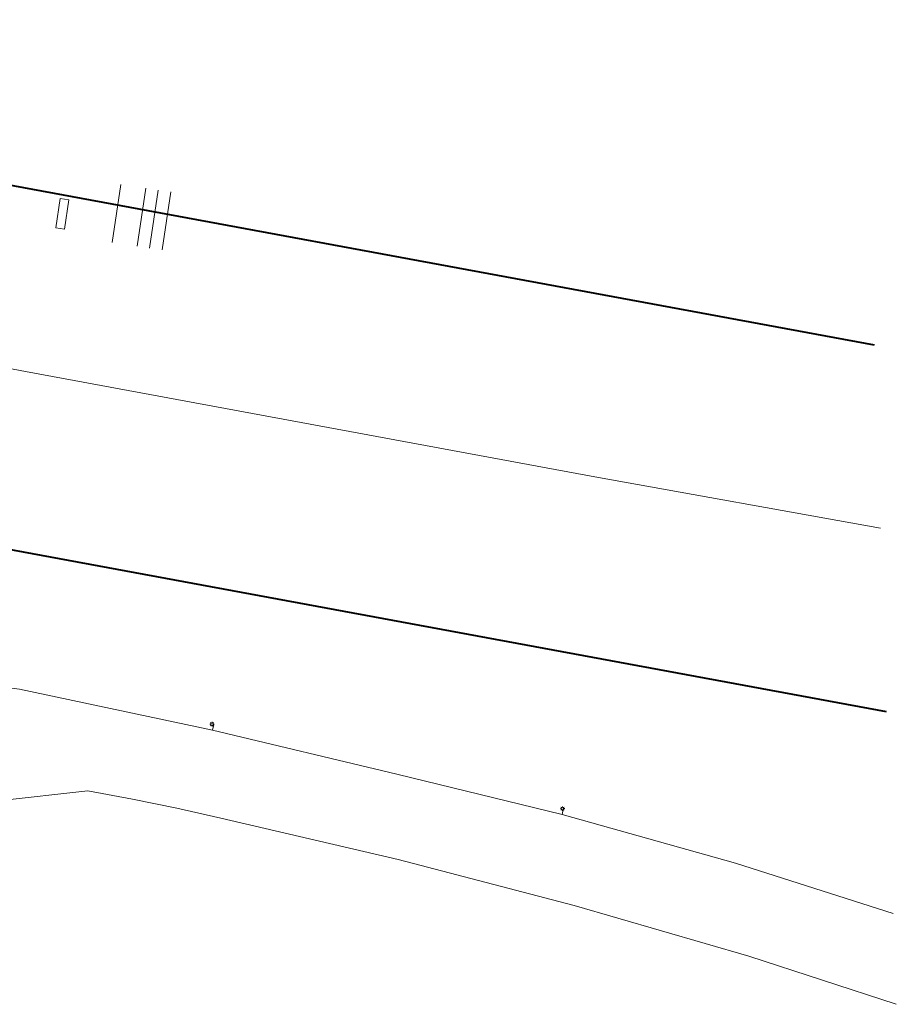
# Model space of a CAD drawing. Header units: metres. Extents: x 124576 to 133557, y 395865 to 402386.
# Tile 7 of 256: x 125002 to 125100, y 395940 to 396050. Entities that reach past the tile are written whole.
import ezdxf

# ---------------------------------------------------------------- set-up
doc = ezdxf.new("R2010")
doc.units = ezdxf.units.M
doc.header["$MEASUREMENT"] = 0
for name, color, linetype, lineweight, true_color in [('LG_AanduidingEisVoorzorgsmaatregel', 7, 'Continuous', 40, 0xf7284a), ('LG_buisleidingGevaarlijkeInhoud_NV_Nederlandse_Gasunie_West', 7, 'Continuous', 13, 0xff9b00), ('LG_Laag_Spanning_Gemeente_Tilburg_Ruimtelijke_Uitvoering', 7, 'Continuous', 13, 0x960000), ('LG_Laag_Spanning_Rijkswaterstaat_Zuid-Nederland', 5, 'Continuous', 13, 0x0000ff)]:
    doc.layers.add(name, color=color, linetype=linetype, lineweight=lineweight, true_color=true_color)
doc.layers.add('LG_Laag_Spanning_P_Enexis_Netbeheer_BV', color=7, linetype='Continuous', lineweight=0)
doc.layers.add('LG_Wees_Gemeente_Tilburg_Ruimtelijke_Uitvoering', color=7, linetype='Continuous', lineweight=13)

# ---------------------------------------------------------------- blocks, each defined once
blk = doc.blocks.new('Streetlight')
at = {"layer": 'LG_Laag_Spanning_P_Enexis_Netbeheer_BV'}
for p, q in [((-1.8, 1.8), (-1.1, 1.1)), ((0, 2.5), (0, 1.5)), ((1.8, 1.8), (1.1, 1.1)), ((-1.1, -1.1), (-1.8, -1.8)), ((0, -1.5), (0, -2.5)), ((1.1, -1.1), (1.8, -1.8))]:
    blk.add_line(p, q, dxfattribs=at)
at = {"layer": 'LG_Laag_Spanning_P_Enexis_Netbeheer_BV', "flags": 128}
for points in [[(-2.5, 0), (-1.5, 0)], [(1.5, 0), (2.5, 0)]]:
    blk.add_lwpolyline(points, dxfattribs=at)
at = {"layer": 'LG_Laag_Spanning_P_Enexis_Netbeheer_BV'}
blk.add_circle((0, 0), 1.5, dxfattribs=at)

msp = doc.modelspace()

# ---------------------------------------------------------------- linework, layer by layer
at = {"layer": 'LG_AanduidingEisVoorzorgsmaatregel', "flags": 128}
for points in [[(124577.14, 396121.25), (124592.09, 396101.31), (124671.57, 396110.47), (124679.7, 396110.06), (124746.84, 396081.09), (124769.27, 396074.23), (124911.43, 396047.85), (124914.3, 396049.78), (124925.2, 396050.57), (124959.13, 396043.9), (124965.6, 396041.64), (124971.98, 396036.47), (125097.04, 396013.35)], [(125098.41, 395972.42), (124957.52, 395998.5), (124952.58, 396000.1), (124945.17, 396005.72), (124929.09, 396009.09), (124924.6, 396006.9), (124915.74, 396006.47), (124768.12, 396033.56), (124732.16, 396043.88), (124672.69, 396070.22), (124627.93, 396064.19), (124588.89, 396060.9), (124578.8, 396061.91), (124578.43, 396062.07)]]:
    msp.add_lwpolyline(points, dxfattribs=at)
at = {"layer": 'LG_buisleidingGevaarlijkeInhoud_NV_Nederlandse_Gasunie_West', "flags": 128}
msp.add_lwpolyline([(125097.73, 395992.89), (125065.89, 395998.64), (125002.37, 396010.39), (124961.98, 396018.01)], dxfattribs=at)
at = {"layer": 'LG_Laag_Spanning_Gemeente_Tilburg_Ruimtelijke_Uitvoering'}
for p, q in [((125012.06, 396024.76), (125013.03, 396031.25)), ((125014.84, 396024.35), (125015.81, 396030.84)), ((125016.23, 396024.14), (125017.2, 396030.63)), ((125017.62, 396023.94), (125018.59, 396030.43)), ((125009.34, 395963.59), (124996.31, 395962.14))]:
    msp.add_line(p, q, dxfattribs=at)
at = {"layer": 'LG_Laag_Spanning_Gemeente_Tilburg_Ruimtelijke_Uitvoering', "flags": 128}
for points in [[(125009.34, 395963.59), (125014.31, 395962.69), (125019.26, 395961.67), (125024.18, 395960.54)], [(125024.18, 395960.54), (125043.95, 395955.95), (125063.59, 395950.82), (125083.08, 395945.16)], [(125083.08, 395945.16), (125099.51, 395939.79)]]:
    msp.add_lwpolyline(points, dxfattribs=at)
at = {"layer": 'LG_Laag_Spanning_Rijkswaterstaat_Zuid-Nederland'}
for p, q in [((125023.23, 395970.38), (125023.39, 395971.02)), ((125062.25, 395960.97), (125062.41, 395961.73))]:
    msp.add_line(p, q, dxfattribs=at)
at = {"layer": 'LG_Laag_Spanning_Rijkswaterstaat_Zuid-Nederland', "flags": 128}
for points in [[(124983.85, 395977.28), (125001.71, 395974.94), (125023.23, 395970.38)], [(125023.23, 395970.38), (125043.82, 395965.47), (125062.25, 395960.97)], [(125062.25, 395960.97), (125081.59, 395955.55), (125099.17, 395949.93)]]:
    msp.add_lwpolyline(points, dxfattribs=at)
at = {"layer": 'LG_Wees_Gemeente_Tilburg_Ruimtelijke_Uitvoering', "flags": 128}
msp.add_lwpolyline([(125006.74, 396026.27), (125005.78, 396026.41), (125006.26, 396029.68), (125007.22, 396029.54), (125006.74, 396026.27)], dxfattribs=at)

# ---------------------------------------------------------------- block references
at = {"layer": 'LG_Laag_Spanning_P_Enexis_Netbeheer_BV', "xscale": 0.1, "yscale": 0.1, "zscale": 0.1}
for p in [(125023.19, 395971.04), (125062.29, 395961.62)]:
    msp.add_blockref('Streetlight', p, dxfattribs=at)

doc.saveas('drawing.dxf')
